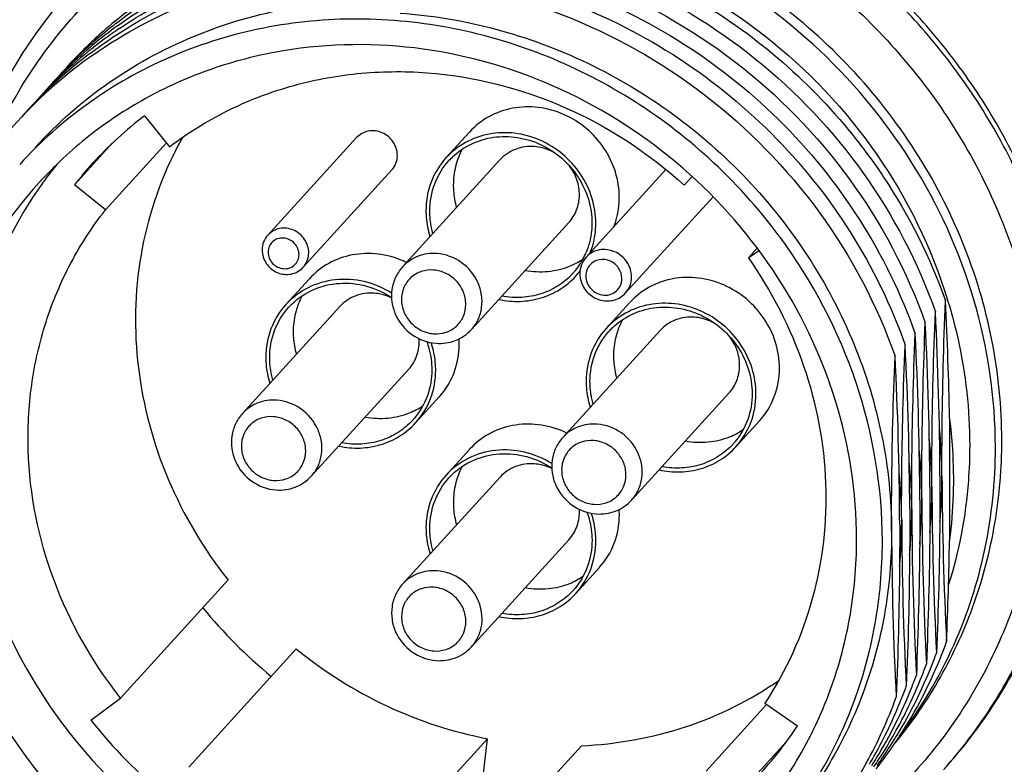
# Model space of a CAD drawing. Header units: millimetres. Extents: x 0 to 420, y 0 to 297.
# Tile 19 of 42: x 164 to 179, y 107 to 118. Entities that reach past the tile are written whole.
import ezdxf

# ---------------------------------------------------------------- set-up
doc = ezdxf.new("R2010")
doc.units = ezdxf.units.MM
doc.header["$LTSCALE"] = 23.1
doc.layers.add('COMPONENTS', color=7, linetype='CONTINUOUS')

msp = doc.modelspace()

# ---------------------------------------------------------------- linework, layer by layer
at = {"layer": 'COMPONENTS', "color": 7, "linetype": 'CONTINUOUS'}
for p, q in [((165.44844, 118.00859), (165.45625, 118.01549)), ((165.43396, 117.81265), (165.44699, 117.82187)), ((166.23401, 116.91584), (166.60863, 116.44868)), ((169.42081, 116.58597), (168.08758, 115.12194)), ((171.11944, 116.6694), (170.76594, 116.28121)), ((165.74752, 116.50126), (165.17705, 115.87482)), ((166.56212, 116.50668), (165.64494, 115.49952)), ((171.57785, 116.25195), (170.11332, 114.64373)), ((169.95315, 116.10119), (168.61992, 114.63716)), ((174.07392, 116.10628), (172.87473, 114.78944)), ((174.34939, 115.87105), (174.46732, 116.00055)), ((165.64494, 115.49952), (165.17705, 115.87482)), ((174.78251, 115.69622), (173.46622, 114.25079)), ((172.61296, 115.30932), (171.14842, 113.7011)), ((175.78952, 115.08937), (175.77713, 115.10609)), ((175.44715, 114.92489), (175.31342, 114.77804)), ((175.47756, 114.88523), (175.31342, 114.77804)), ((168.71148, 114.46445), (168.35797, 114.07626)), ((169.16988, 114.047), (167.70535, 112.43879)), ((173.5282, 114.10502), (173.17469, 113.71683)), ((173.9866, 113.68757), (172.52207, 112.07936)), ((170.20499, 113.10437), (168.74046, 111.49616)), ((170.66339, 112.68692), (170.30989, 112.29873)), ((175.02171, 112.74494), (173.55718, 111.13673)), ((175.48011, 112.32749), (175.12661, 111.9393)), ((178.33837, 112.3669), (178.33867, 110.53534)), ((171.12023, 111.90008), (170.76672, 111.51189)), ((178.19444, 111.50234), (178.19457, 111.46915)), ((171.57863, 111.48263), (170.1141, 109.87441)), ((178.04294, 111.33596), (178.04307, 111.30279)), ((177.73993, 111.00324), (177.74006, 110.97005)), ((177.58843, 110.83686), (177.58856, 110.80369)), ((172.61374, 110.54), (171.14921, 108.93178)), ((173.07215, 110.12255), (172.71864, 109.73436)), ((167.48879, 109.93588), (165.87275, 108.1613)), ((168.51415, 108.89866), (166.89812, 107.12407)), ((165.42692, 107.82645), (165.87275, 108.1613)), ((175.58769, 108.06341), (174.67738, 107.0638)), ((175.56263, 108.08623), (176.05452, 107.74411)), ((171.39099, 107.54984), (169.77495, 105.77526)), ((171.32278, 106.98408), (171.39099, 107.54984)), ((175.88365, 107.50128), (175.08361, 106.62275)), ((177.5828, 107.58056), (177.57183, 107.56381)), ((172.80254, 107.44451), (171.1865, 105.66992))]:
    msp.add_line(p, q, dxfattribs=at)
for centre, radius, start, end in [((170.23833, 112.93939), 6.99471, 129.572013, 133.296082), ((170.09717, 112.76021), 7.01115, 128.381806, 131.447625), ((169.97268, 112.55783), 7.05608, 125.966099, 129.607937), ((169.8006, 112.41611), 7.02408, 124.206298, 127.807153), ((170.08979, 112.76937), 6.99938, 127.764719, 128.380991), ((170.24936, 112.92753), 7.0109, 133.295166, 134.040635), ((169.80118, 112.42117), 7.02048, 128.973382, 138.640749), ((169.93136, 112.60623), 6.99244, 130.761439, 138.702874), ((170.10772, 112.74879), 7.02669, 132.621981, 138.627326), ((170.26112, 112.91574), 7.02755, 134.483591, 138.510131), ((170.25201, 112.92477), 7.01473, 134.040609, 134.482225), ((170.10247, 112.75417), 7.01918, 131.532472, 132.620207), ((169.95919, 112.57442), 7.0347, 129.609381, 130.76395), ((169.76537, 112.46235), 6.96595, 128.386025, 128.957456), ((169.76658, 112.4608), 6.96792, 127.811437, 128.385878), ((169.49879, 112.08584), 7.02276, 125.366707, 158.163978), ((169.64544, 112.25746), 7.01573, 127.164741, 138.633011), ((169.79008, 112.2472), 5.86872, 127.296323, 137.660256), ((171.4999, 113.95019), 5.38692, 150.676145, 152.924271), ((171.61437, 115.50851), 1.08753, 133.94463, 137.680134), ((169.21079, 110.2271), 8.18055, 36.613484, 47.684104), ((169.73834, 112.29751), 6.19661, 141.145553, 143.544738), ((169.77645, 112.26204), 5.84864, 137.677803, 141.850748), ((169.74843, 112.29), 6.20919, 143.54434, 144.581641), ((171.86783, 115.27709), 1.08922, 320.930224, 331.545685), ((172.21556, 115.6756), 1.10076, 301.739805, 303.792001), ((171.85445, 115.28414), 1.10434, 331.55463, 337.393593), ((169.56712, 113.45154), 1.39586, 64.299198, 66.496126), ((172.20946, 115.68647), 1.11322, 291.932795, 301.712421), ((171.86966, 115.27614), 1.0872, 317.680419, 319.839871), ((171.87025, 115.27564), 1.08642, 319.84004, 320.908914), ((171.87584, 115.27052), 1.13884, 317.680436, 321.026019), ((171.87725, 115.26936), 1.13702, 321.026576, 322.850098), ((169.2064, 113.30357), 1.08753, 133.94463, 137.680134), ((125.99649, 111.43002), 52.35026, 1.025439, 2.961215), ((170.95202, 111.88795), 7.69639, 16.483931, 17.05389), ((126.16524, 111.27793), 52.02969, 0.247127, 2.963352), ((174.02312, 112.94414), 1.08753, 133.94463, 137.680134), ((126.07811, 111.11359), 51.96531, 0.245181, 2.965109), ((125.92817, 110.94736), 51.96374, 0.34939, 2.965108), ((169.2805, 113.08139), 1.33157, 16.175833, 18.518462), ((169.70909, 113.47999), 1.25557, 0.017997, 3.690387), ((125.71073, 110.77883), 52.02969, 0.247127, 2.963352), ((125.6236, 110.61449), 51.96531, 0.245181, 2.965109), ((169.80179, 113.48069), 1.11232, 291.934757, 303.75302), ((169.46169, 113.0712), 1.0872, 317.680419, 319.839871), ((171.97587, 110.88716), 1.39586, 64.299198, 66.496126), ((174.61851, 113.12126), 1.11232, 291.934757, 303.75302), ((170.96791, 111.47654), 7.25684, 0.204473, 5.868859), ((174.27841, 112.71177), 1.0872, 317.680419, 319.839871), ((170.85192, 111.31086), 7.22143, 0.199947, 5.903861), ((170.69478, 111.14368), 7.2271, 0.206216, 5.789297), ((170.5134, 110.97744), 7.25684, 0.204473, 5.868859), ((171.61515, 110.7392), 1.08753, 133.94463, 137.680134), ((170.39741, 110.81176), 7.22143, 0.199947, 5.903861), ((171.04283, 111.47822), 7.18191, 359.921905, 0.193175), ((230.10245, 111.68902), 51.87789, 180.206055, 182.966841), ((171.12002, 111.47703), 7.10472, 354.603312, 359.930669), ((125.42157, 110.95426), 52.4703, 0.198894, 0.338481), ((170.97505, 111.31127), 7.0983, 354.592431, 359.925819), ((170.91205, 111.31224), 7.1613, 359.918706, 0.19058), ((229.90911, 111.52214), 51.83608, 180.205677, 182.968307), ((170.82857, 111.14482), 7.0933, 354.585953, 359.926324), ((170.77023, 111.14571), 7.15164, 359.919759, 0.192139), ((229.77052, 111.35608), 51.84899, 180.205963, 182.968046), ((171.68926, 110.51702), 1.33157, 16.175833, 18.518462), ((172.11784, 110.91561), 1.25557, 0.017997, 3.690387), ((170.66551, 110.97793), 7.10472, 354.603312, 359.930669), ((170.58832, 110.97912), 7.18191, 359.921905, 0.193175), ((229.64794, 111.18992), 51.87789, 180.206055, 182.966841), ((170.52054, 110.81217), 7.0983, 354.592431, 359.925819), ((170.45754, 110.81314), 7.1613, 359.918706, 0.19058), ((229.4546, 111.02304), 51.83608, 180.205677, 182.968307), ((229.31601, 110.85698), 51.84899, 180.205963, 182.968046), ((115.95415, 111.58524), 62.39335, 357.6289052, 359.0358359), ((172.21054, 110.91631), 1.11232, 291.934757, 303.75302), ((171.87044, 110.50683), 1.0872, 317.680419, 319.839871), ((172.79682, 114.16464), 7.34398, 219.241133, 230.636895), ((171.63908, 111.42973), 7.08334, 338.270788, 339.972798), ((172.07778, 111.78207), 6.92693, 322.656983, 335.909752), ((171.47684, 111.2689), 7.09521, 338.261313, 339.962975), ((171.75823, 111.38004), 6.95425, 326.882812, 338.287626), ((171.56448, 111.23257), 7.00034, 328.745895, 338.271846), ((171.32818, 111.10129), 7.09216, 338.260599, 339.963499), ((171.40102, 111.07139), 7.01342, 330.576759, 338.267107), ((171.18456, 110.93063), 7.08335, 338.271832, 339.972797), ((171.29295, 110.88577), 6.96605, 328.650184, 338.284516), ((171.02233, 110.7698), 7.09521, 338.261313, 339.962975), ((170.92419, 110.5827), 7.03801, 331.12322, 339.971685), ((171.09429, 110.74026), 7.01743, 330.58114, 338.267747), ((171.18174, 112.39079), 7.34515, 218.419052, 230.92182), ((171.17301, 110.98873), 5.86146, 317.68649, 326.389095), ((171.68209, 111.16675), 6.86565, 324.956291, 328.031084), ((171.51212, 111.01195), 6.88745, 327.371466, 330.553458), ((171.79688, 111.35884), 6.91031, 323.356602, 326.689089), ((171.68824, 111.16275), 6.85832, 328.032229, 328.708121), ((171.19894, 110.68443), 6.89885, 329.326171, 330.558053), ((171.34375, 110.85884), 6.90866, 327.467484, 328.621791), ((171.51323, 111.01142), 6.88623, 325.648182, 326.818093), ((171.80166, 111.35531), 6.90436, 321.91511, 323.090765), ((171.67383, 111.17248), 6.87571, 324.184191, 324.956717), ((171.51451, 111.01058), 6.8847, 326.818123, 327.370372), ((171.79997, 111.35659), 6.90648, 323.090725, 323.356267)]:
    msp.add_arc(centre, radius, start, end, dxfattribs=at)
for points, knots in [([(178.24868, 107.08269), (178.50855, 107.36808), (178.98607, 107.98076), (179.55486, 108.99985), (179.96596, 110.09994), (180.29412, 111.64907), (180.27065, 113.6803), (179.67982, 115.64135), (178.90111, 117.08922), (178.17015, 118.09957), (177.31009, 119.00746), (176.01888, 120.05403), (174.17766, 121.02337), (172.55236, 121.37827), (171.7409, 121.43882)], [0, 0, 0, 0, 0.05971653, 0.11962644, 0.17990576, 0.24069806, 0.36385199, 0.48959557, 0.55341141, 0.61758361, 0.68194647, 0.74632013, 0.87410779, 1, 1, 1, 1]), ([(178.2651, 107.10171), (178.51983, 107.389), (178.98701, 108.00456), (179.54079, 109.02514), (179.93785, 110.12423), (180.24905, 111.66909), (180.20855, 113.68989), (179.6078, 115.63711), (178.82526, 117.07341), (178.09349, 118.07505), (177.23454, 118.97472), (175.94703, 120.01147), (174.11395, 120.97145), (172.49746, 121.32314), (171.6904, 121.38337)], [0, 0, 0, 0, 0.05970958, 0.11962653, 0.17992294, 0.24073795, 0.36394134, 0.48971309, 0.5535294, 0.61769424, 0.68204304, 0.74639768, 0.87414395, 1, 1, 1, 1]), ([(171.54593, 120.91588), (172.44438, 120.84884), (174.24322, 120.41709), (176.61465, 118.98519), (178.4613, 116.91259), (179.40896, 114.80705), (179.74142, 113.0346), (179.77349, 111.69915), (179.58653, 110.39001), (179.18486, 109.14184), (178.57853, 107.98853), (177.78344, 106.96149), (176.82152, 106.089), (176.08763, 105.62689), (175.70378, 105.42894)], [0, 0, 0, 0, 0.12646676, 0.25471361, 0.38321572, 0.51034995, 0.5732296, 0.63543783, 0.69699682, 0.75799822, 0.81859378, 0.87897982, 0.9393759, 1, 1, 1, 1]), ([(163.81246, 116.20874), (163.99035, 116.65731), (164.43273, 117.52099), (165.33405, 118.66094), (166.44069, 119.60425), (167.28821, 120.07926), (167.73053, 120.27445)], [0, 0, 0, 0, 0.25032319, 0.49967926, 0.7492018, 1, 1, 1, 1]), ([(179.12449, 112.03642), (179.12441, 112.54101), (179.02227, 113.55994), (178.57733, 115.0372), (177.85744, 116.42119), (176.89028, 117.65879), (175.71282, 118.70343), (174.36948, 119.51543), (172.91181, 120.06381), (171.89187, 120.24062), (171.38247, 120.27863)], [0, 0, 0, 0, 0.12225853, 0.24625064, 0.37168803, 0.4980541, 0.62471149, 0.75098283, 0.87623519, 1, 1, 1, 1]), ([(179.02854, 111.93105), (179.02842, 112.67715), (178.80309, 114.19169), (177.8467, 116.2869), (176.35054, 118.06907), (174.43678, 119.39209), (172.25988, 120.14838), (169.99538, 120.27168), (167.83221, 119.7472), (166.56979, 118.98287), (166.02116, 118.51957)], [0, 0, 0, 0, 0.12435279, 0.25112028, 0.37931215, 0.50750406, 0.63427215, 0.75862162, 0.88031652, 1, 1, 1, 1]), ([(165.78237, 118.33108), (166.13873, 118.62557), (166.91565, 119.14668), (168.21475, 119.69099), (169.60892, 119.98025), (170.56448, 119.99944), (171.04118, 119.96576)], [0, 0, 0, 0, 0.24616321, 0.49439055, 0.74553008, 1, 1, 1, 1]), ([(165.80323, 118.30261), (166.19792, 118.60838), (167.0599, 119.13947), (168.4963, 119.65146), (170.02579, 119.8646), (171.58748, 119.77033), (173.12044, 119.37424), (174.56557, 118.69274), (175.86605, 117.75274), (176.60643, 116.97621), (176.93655, 116.55802)], [0, 0, 0, 0, 0.12018591, 0.24157705, 0.36459754, 0.48938627, 0.61580021, 0.74345142, 0.87174817, 1, 1, 1, 1]), ([(171.06661, 119.80318), (171.8683, 119.76715), (173.48328, 119.42859), (175.63686, 118.21207), (177.34266, 116.41065), (178.07235, 114.91979), (178.31, 114.14508)], [0, 0, 0, 0, 0.2470846, 0.49833204, 0.75049965, 1, 1, 1, 1]), ([(165.8286, 118.26878), (166.19723, 118.53627), (166.99245, 119.00262), (168.30144, 119.46556), (169.68915, 119.67994), (170.63144, 119.65376), (171.09969, 119.59917)], [0, 0, 0, 0, 0.24593008, 0.49418061, 0.745447, 1, 1, 1, 1]), ([(165.85184, 118.22515), (166.19011, 118.45512), (166.91146, 118.8589), (168.47921, 119.41387), (169.75262, 119.52558), (170.58667, 119.46666)], [0, 0, 0, 0, 0.24675396, 0.49560368, 1, 1, 1, 1]), ([(171.14226, 119.59409), (171.91475, 119.49985), (173.44984, 119.08295), (175.49044, 117.85119), (177.12804, 116.11649), (177.86612, 114.70401), (178.12535, 113.96772)], [0, 0, 0, 0, 0.24818469, 0.49946363, 0.75105377, 1, 1, 1, 1]), ([(170.58667, 119.46666), (171.39447, 119.4093), (173.01312, 119.04352), (175.17982, 117.82234), (176.92252, 116.04152), (177.70298, 114.57009), (177.97385, 113.80165)], [0, 0, 0, 0, 0.24769716, 0.49894323, 0.7507866, 1, 1, 1, 1]), ([(165.40718, 117.84831), (165.89013, 118.21438), (166.96335, 118.82757), (168.76121, 119.31628), (170.65299, 119.35705), (172.52872, 118.94838), (174.28238, 118.11719), (175.8151, 116.91126), (177.03951, 115.40075), (177.61027, 114.23716), (177.82234, 113.63533)], [0, 0, 0, 0, 0.1199568, 0.241529, 0.36518264, 0.49088991, 0.61814413, 0.74608831, 0.87369235, 1, 1, 1, 1]), ([(165.44699, 117.82187), (165.93455, 118.16632), (167.00995, 118.7365), (168.79253, 119.17172), (170.65611, 119.17153), (172.49567, 118.7381), (174.21067, 117.89798), (175.70727, 116.69794), (176.90374, 115.20619), (177.4624, 114.06067), (177.67084, 113.46862)], [0, 0, 0, 0, 0.12002437, 0.24171363, 0.36547202, 0.49122598, 0.61845065, 0.74630602, 0.87380093, 1, 1, 1, 1]), ([(170.13216, 118.96756), (170.93996, 118.9102), (172.55861, 118.54442), (174.72531, 117.32324), (176.46801, 115.54242), (177.24847, 114.07099), (177.51934, 113.30254)], [0, 0, 0, 0, 0.24769716, 0.49894323, 0.7507866, 1, 1, 1, 1]), ([(163.43283, 115.6213), (163.58872, 116.22498), (164.04364, 117.39525), (164.76933, 118.42057), (165.18578, 118.87784)], [0, 0, 0, 0, 0.50200983, 1, 1, 1, 1]), ([(164.58714, 116.43822), (164.92512, 116.80947), (165.69198, 117.47884), (167.04352, 118.19919), (168.53685, 118.60849), (169.5756, 118.66118), (170.09418, 118.63364)], [0, 0, 0, 0, 0.24629285, 0.4942588, 0.74524003, 1, 1, 1, 1]), ([(170.07455, 118.4591), (170.55986, 118.42474), (171.53181, 118.26021), (173.38424, 117.57336), (175.42149, 116.08955), (176.79449, 113.98253), (177.36495, 112.11343), (177.46572, 111.14837), (177.46732, 110.67059)], [0, 0, 0, 0, 0.1243903, 0.25017995, 0.50280244, 0.75385171, 0.87784514, 1, 1, 1, 1]), ([(174.71808, 116.27616), (174.35112, 116.61029), (173.55662, 117.21167), (172.22784, 117.87853), (170.81158, 118.28539), (169.36199, 118.41568), (167.93433, 118.2637), (166.5835, 117.83416), (165.36268, 117.14342), (164.66546, 116.52425), (164.35525, 116.18359)], [0, 0, 0, 0, 0.1296004, 0.25851751, 0.38616262, 0.51212651, 0.63624499, 0.75863396, 0.87968264, 1, 1, 1, 1]), ([(176.94143, 110.54697), (176.94132, 111.25376), (176.71628, 112.68972), (175.76578, 114.65722), (174.28877, 116.2962), (172.41768, 117.45816), (170.32015, 118.03854), (168.52531, 117.9872), (167.17782, 117.62293), (166.23501, 117.19824), (165.37935, 116.63074), (164.87938, 116.16507), (164.65102, 115.91428)], [0, 0, 0, 0, 0.12462097, 0.25174786, 0.3802302, 0.5084647, 0.63492998, 0.75869768, 0.81972489, 0.88017242, 0.94019749, 1, 1, 1, 1]), ([(166.60863, 116.44868), (166.87686, 116.65296), (167.45608, 117.01318), (168.4135, 117.38499), (169.43417, 117.57952), (170.84135, 117.59569), (172.59781, 117.15152), (173.8175, 116.35539), (174.34939, 115.87105)], [0, 0, 0, 0, 0.12051071, 0.24211881, 0.36515125, 0.48982027, 0.74287643, 1, 1, 1, 1]), ([(173.37263, 115.68532), (173.37261, 115.81489), (173.33137, 116.07812), (173.15712, 116.43877), (172.88641, 116.73924), (172.54348, 116.95229), (172.15886, 117.0587), (171.76687, 117.04774), (171.40397, 116.91934), (171.20326, 116.76139), (171.11965, 116.6696)], [0, 0, 0, 0, 0.12472684, 0.25194135, 0.38052713, 0.50886152, 0.63542703, 0.75929352, 0.88047887, 1, 1, 1, 1]), ([(170.03532, 116.31758), (170.0353, 116.3882), (169.98879, 116.53345), (169.81692, 116.67653), (169.5971, 116.70693), (169.46613, 116.63571), (169.4208, 116.58595)], [0, 0, 0, 0, 0.25206443, 0.50928833, 0.75974341, 1, 1, 1, 1]), ([(173.01912, 115.29713), (173.0191, 115.42672), (172.97785, 115.68998), (172.80357, 116.05067), (172.53279, 116.35116), (172.18979, 116.56418), (171.8051, 116.67053), (171.41308, 116.65947), (171.05015, 116.53098), (170.8495, 116.37292), (170.76589, 116.28111)], [0, 0, 0, 0, 0.12472482, 0.25194476, 0.38053164, 0.50886632, 0.63543074, 0.75929497, 0.8804778, 1, 1, 1, 1]), ([(170.85967, 116.29155), (170.94304, 116.3719), (171.13881, 116.50745), (171.48293, 116.60974), (171.84869, 116.60492), (172.20384, 116.49424), (172.51825, 116.28812), (172.76523, 116.0042), (172.92364, 115.66699), (172.96105, 115.42207), (172.96107, 115.30146)], [0, 0, 0, 0, 0.11957701, 0.24100677, 0.36511764, 0.49179336, 0.62006537, 0.74846161, 0.87545833, 1, 1, 1, 1]), ([(176.93655, 116.55802), (177.08104, 116.37499), (177.6248, 115.62568), (178.04676, 114.78739), (178.27686, 114.13443)], [0, 0, 0, 0, 0.25196007, 1, 1, 1, 1]), ([(166.70335, 116.40214), (166.45082, 115.90815), (166.09404, 114.8245), (166.06067, 113.10325), (166.51847, 111.41131), (167.12396, 110.39627), (167.48879, 109.93588)], [0, 0, 0, 0, 0.2427159, 0.4902071, 0.74301255, 1, 1, 1, 1]), ([(171.01082, 116.41309), (170.96666, 116.33121), (170.89857, 116.15419), (170.87622, 115.966), (170.87623, 115.87161)], [0, 0, 0, 0, 0.49633362, 1, 1, 1, 1]), ([(172.09529, 116.45128), (171.9995, 116.45843), (171.80446, 116.43231), (171.64097, 116.32124), (171.57792, 116.25202)], [0, 0, 0, 0, 0.5064085, 1, 1, 1, 1]), ([(172.40678, 116.35292), (172.38289, 116.36695), (172.28559, 116.41714), (172.17678, 116.4452), (172.09529, 116.45128)], [0, 0, 0, 0, 0.25317709, 1, 1, 1, 1]), ([(169.95317, 116.1012), (169.97936, 116.12996), (170.02144, 116.19874), (170.03532, 116.27799), (170.03532, 116.31758)], [0, 0, 0, 0, 0.49556487, 1, 1, 1, 1]), ([(170.76589, 116.28111), (170.66988, 116.17566), (170.5155, 115.92353), (170.46465, 115.63294), (170.46467, 115.48775)], [0, 0, 0, 0, 0.49551052, 1, 1, 1, 1]), ([(170.52273, 115.48342), (170.5227, 115.62201), (170.57125, 115.89939), (170.7186, 116.14006), (170.81025, 116.24071)], [0, 0, 0, 0, 0.50448948, 1, 1, 1, 1]), ([(172.61289, 115.30924), (172.66295, 115.3642), (172.74376, 115.49536), (172.78618, 115.72375), (172.74758, 115.95743), (172.67152, 116.09831), (172.62334, 116.16128)], [0, 0, 0, 0, 0.24228717, 0.4887748, 0.74161022, 1, 1, 1, 1]), ([(164.65102, 115.91428), (164.3886, 115.6261), (163.91616, 114.99676), (163.39594, 113.93397), (163.07806, 112.78376), (163.00799, 111.98665), (163.00806, 111.5867)], [0, 0, 0, 0, 0.24721721, 0.4956453, 0.74631792, 1, 1, 1, 1]), ([(164.6883, 115.88849), (164.3076, 115.35316), (163.7094, 114.14292), (163.51296, 112.80929), (163.51307, 112.14126)], [0, 0, 0, 0, 0.49579456, 1, 1, 1, 1]), ([(170.87623, 115.87161), (170.87624, 115.84341), (170.88032, 115.72972), (170.90039, 115.61665), (170.92379, 115.53439)], [0, 0, 0, 0, 0.24791611, 1, 1, 1, 1]), ([(173.29044, 115.24494), (173.30403, 115.27958), (173.35207, 115.42161), (173.37265, 115.57271), (173.37263, 115.68532)], [0, 0, 0, 0, 0.24839422, 1, 1, 1, 1]), ([(165.87275, 108.1613), (165.45168, 108.69267), (164.77462, 109.88087), (164.43847, 111.54825), (164.50735, 112.86696), (164.7232, 113.81881), (165.0981, 114.71006), (165.44826, 115.24913), (165.64494, 115.49952)], [0, 0, 0, 0, 0.25761652, 0.51007838, 0.63440512, 0.75727994, 0.87901631, 1, 1, 1, 1]), ([(170.46467, 115.48775), (170.46468, 115.45506), (170.46992, 115.32312), (170.4957, 115.19208), (170.52561, 115.09741)], [0, 0, 0, 0, 0.24770633, 1, 1, 1, 1]), ([(170.57037, 115.14588), (170.56251, 115.17352), (170.5351, 115.28403), (170.52274, 115.39833), (170.52273, 115.48342)], [0, 0, 0, 0, 0.25251257, 1, 1, 1, 1]), ([(172.96107, 115.30146), (172.96107, 115.26341), (172.95388, 115.11285), (172.91723, 114.96358), (172.87394, 114.85963)], [0, 0, 0, 0, 0.25261188, 1, 1, 1, 1]), ([(172.93659, 114.85585), (172.95024, 114.89057), (172.99845, 115.03288), (173.01914, 115.1843), (173.01912, 115.29713)], [0, 0, 0, 0, 0.24845728, 1, 1, 1, 1]), ([(168.08758, 115.12194), (168.06016, 115.09183), (168.01622, 115.02034), (168.00152, 114.93786), (168.00153, 114.89685)], [0, 0, 0, 0, 0.49825427, 1, 1, 1, 1]), ([(177.32847, 110.51809), (177.32834, 111.32371), (177.05157, 112.96144), (176.27829, 114.4277), (175.78952, 115.08937)], [0, 0, 0, 0, 0.49478072, 1, 1, 1, 1]), ([(168.00153, 114.89685), (168.00154, 114.82624), (168.04717, 114.68148), (168.21978, 114.53945), (168.4415, 114.51252), (168.57335, 114.58602), (168.61992, 114.63716)], [0, 0, 0, 0, 0.25091755, 0.50418656, 0.75426211, 1, 1, 1, 1]), ([(170.12381, 114.73158), (170.00343, 114.78393), (169.74883, 114.854), (169.35775, 114.84249), (168.99548, 114.71405), (168.79516, 114.55631), (168.71168, 114.46465)], [0, 0, 0, 0, 0.25768766, 0.5098832, 0.7566311, 1, 1, 1, 1]), ([(172.87473, 114.78944), (172.8444, 114.75613), (172.79577, 114.677), (172.77954, 114.58571), (172.77954, 114.54031)], [0, 0, 0, 0, 0.49805076, 1, 1, 1, 1]), ([(175.31342, 114.77804), (175.66346, 114.28037), (176.22368, 113.19179), (176.56331, 111.4096), (176.36705, 109.63935), (175.88008, 108.56388), (175.56263, 108.08623)], [0, 0, 0, 0, 0.25750177, 0.51017468, 0.75727592, 1, 1, 1, 1]), ([(170.11332, 114.64373), (170.07088, 114.59713), (169.99952, 114.49008), (169.94461, 114.30506), (169.94505, 114.11041), (170.01749, 113.85993), (170.2316, 113.59738), (170.48777, 113.50351), (170.61607, 113.49393)], [0, 0, 0, 0, 0.12287447, 0.24640394, 0.3710776, 0.49704368, 0.74918711, 1, 1, 1, 1]), ([(171.95974, 114.59113), (172.07155, 114.57037), (172.29958, 114.55898), (172.52197, 114.61221), (172.62526, 114.65383)], [0, 0, 0, 0, 0.50522505, 1, 1, 1, 1]), ([(169.94888, 114.2499), (169.82236, 114.32821), (169.54521, 114.44426), (169.10171, 114.47381), (168.68266, 114.35353), (168.45188, 114.17936), (168.35792, 114.07616)], [0, 0, 0, 0, 0.25836976, 0.51117857, 0.75767021, 1, 1, 1, 1]), ([(171.56096, 114.15409), (171.66636, 114.13127), (171.88167, 114.11127), (172.19866, 114.16278), (172.48721, 114.29291), (172.64853, 114.42758), (172.7179, 114.50378)], [0, 0, 0, 0, 0.25630046, 0.50778015, 0.75509129, 1, 1, 1, 1]), ([(172.67354, 114.54417), (172.60932, 114.47365), (172.4607, 114.34851), (172.19547, 114.22492), (171.9036, 114.17154), (171.70433, 114.18474), (171.60637, 114.2029)], [0, 0, 0, 0, 0.24514318, 0.49255527, 0.74394113, 1, 1, 1, 1]), ([(175.78138, 113.12095), (175.78136, 113.25052), (175.74013, 113.51374), (175.56588, 113.8744), (175.29517, 114.17486), (174.95223, 114.38791), (174.56762, 114.49433), (174.17562, 114.48336), (173.81272, 114.35497), (173.61201, 114.19702), (173.5284, 114.10522)], [0, 0, 0, 0, 0.12472684, 0.25194135, 0.38052713, 0.50886152, 0.63542703, 0.75929352, 0.88047887, 1, 1, 1, 1]), ([(168.4517, 114.0866), (168.54533, 114.17685), (168.76968, 114.32564), (169.16495, 114.41845), (169.57669, 114.3754), (169.83163, 114.26027), (169.94774, 114.18458)], [0, 0, 0, 0, 0.24219859, 0.48892883, 0.74186946, 1, 1, 1, 1]), ([(172.80299, 114.40673), (172.82592, 114.34268), (172.90584, 114.22457), (173.09219, 114.1257), (173.30205, 114.12789), (173.42183, 114.20205), (173.46622, 114.25079)], [0, 0, 0, 0, 0.25299983, 0.50593229, 0.75484106, 1, 1, 1, 1]), ([(168.60285, 114.20814), (168.55869, 114.12627), (168.4906, 113.94925), (168.46825, 113.76106), (168.46827, 113.66667)], [0, 0, 0, 0, 0.49633362, 1, 1, 1, 1]), ([(169.68733, 114.24634), (169.59153, 114.25349), (169.39649, 114.22737), (169.233, 114.1163), (169.16995, 114.04708)], [0, 0, 0, 0, 0.5064085, 1, 1, 1, 1]), ([(169.94849, 114.175), (169.92792, 114.18504), (169.84478, 114.22101), (169.7548, 114.2413), (169.68733, 114.24634)], [0, 0, 0, 0, 0.25277767, 1, 1, 1, 1]), ([(168.35792, 114.07616), (168.26191, 113.97072), (168.10753, 113.71859), (168.05668, 113.428), (168.0567, 113.28281)], [0, 0, 0, 0, 0.49551052, 1, 1, 1, 1]), ([(168.11476, 113.27848), (168.11473, 113.41707), (168.16328, 113.69445), (168.31064, 113.93512), (168.40228, 114.03577)], [0, 0, 0, 0, 0.50448948, 1, 1, 1, 1]), ([(175.42787, 112.73276), (175.42785, 112.86234), (175.3866, 113.1256), (175.21232, 113.4863), (174.94155, 113.78678), (174.59854, 113.99981), (174.21385, 114.10616), (173.82183, 114.0951), (173.4589, 113.96661), (173.25825, 113.80855), (173.17464, 113.71673)], [0, 0, 0, 0, 0.12472482, 0.25194476, 0.38053164, 0.50886632, 0.63543074, 0.75929497, 0.8804778, 1, 1, 1, 1]), ([(173.26842, 113.72717), (173.35179, 113.80753), (173.54756, 113.94307), (173.89168, 114.04537), (174.25744, 114.04054), (174.61259, 113.92987), (174.927, 113.72375), (175.17398, 113.43983), (175.33239, 113.10261), (175.3698, 112.8577), (175.36982, 112.73709)], [0, 0, 0, 0, 0.11957701, 0.24100677, 0.36511764, 0.49179336, 0.62006537, 0.74846161, 0.87545833, 1, 1, 1, 1]), ([(178.22489, 111.50245), (178.22413, 111.71852), (178.22645, 112.59607), (178.24995, 113.47351), (178.27686, 114.13443)], [0, 0, 0, 0, 0.24622496, 1, 1, 1, 1]), ([(178.33209, 114.07177), (178.38312, 113.89931), (178.56146, 113.20895), (178.64141, 112.49291), (178.6415, 111.95993)], [0, 0, 0, 0, 0.25231301, 1, 1, 1, 1]), ([(174.50405, 113.88691), (174.40825, 113.89406), (174.21321, 113.86793), (174.04972, 113.75686), (173.98667, 113.68764)], [0, 0, 0, 0, 0.5064085, 1, 1, 1, 1]), ([(174.81553, 113.78855), (174.79164, 113.80257), (174.69434, 113.85276), (174.58553, 113.88083), (174.50405, 113.88691)], [0, 0, 0, 0, 0.25317709, 1, 1, 1, 1]), ([(178.07337, 111.33607), (178.07261, 111.55211), (178.07496, 112.42955), (178.09847, 113.30688), (178.12535, 113.96772)], [0, 0, 0, 0, 0.24622194, 1, 1, 1, 1]), ([(173.41958, 113.84871), (173.37541, 113.76684), (173.30732, 113.58981), (173.28497, 113.40163), (173.28499, 113.30723)], [0, 0, 0, 0, 0.49633362, 1, 1, 1, 1]), ([(177.92186, 111.16969), (177.92111, 111.38577), (177.92347, 112.26331), (177.94694, 113.14074), (177.97385, 113.80165)], [0, 0, 0, 0, 0.24622998, 1, 1, 1, 1]), ([(168.46827, 113.66667), (168.46827, 113.63847), (168.47235, 113.52478), (168.49242, 113.41171), (168.51582, 113.32945)], [0, 0, 0, 0, 0.24791611, 1, 1, 1, 1]), ([(170.61607, 113.49393), (170.7141, 113.48662), (170.915, 113.51438), (171.08302, 113.62928), (171.14842, 113.7011)], [0, 0, 0, 0, 0.50299954, 1, 1, 1, 1]), ([(173.17464, 113.71673), (173.07863, 113.61129), (172.92426, 113.35916), (172.8734, 113.06857), (172.87342, 112.92338)], [0, 0, 0, 0, 0.49551052, 1, 1, 1, 1]), ([(172.93148, 112.91904), (172.93145, 113.05764), (172.98, 113.33502), (173.12736, 113.57569), (173.219, 113.67634)], [0, 0, 0, 0, 0.50448948, 1, 1, 1, 1]), ([(175.02164, 112.74487), (175.0717, 112.79983), (175.15251, 112.93099), (175.19493, 113.15937), (175.15633, 113.39305), (175.08027, 113.53393), (175.0321, 113.5969)], [0, 0, 0, 0, 0.24228717, 0.4887748, 0.74161022, 1, 1, 1, 1]), ([(177.77038, 111.00335), (177.76962, 111.21942), (177.77194, 112.09697), (177.79544, 112.97441), (177.82234, 113.63533)], [0, 0, 0, 0, 0.24622496, 1, 1, 1, 1]), ([(170.20492, 113.1043), (170.25977, 113.16452), (170.34628, 113.31059), (170.36826, 113.47845), (170.36375, 113.56144)], [0, 0, 0, 0, 0.49496072, 1, 1, 1, 1]), ([(170.47785, 113.5195), (170.49022, 113.48534), (170.53341, 113.34833), (170.55308, 113.2038), (170.5531, 113.09652)], [0, 0, 0, 0, 0.25297624, 1, 1, 1, 1]), ([(170.61115, 113.09219), (170.61115, 113.1223), (170.6067, 113.24378), (170.58482, 113.36456), (170.55936, 113.45235)], [0, 0, 0, 0, 0.24780291, 1, 1, 1, 1]), ([(170.66319, 112.68672), (170.75926, 112.7922), (170.91378, 113.0444), (170.96468, 113.33513), (170.96466, 113.48038)], [0, 0, 0, 0, 0.49552056, 1, 1, 1, 1]), ([(177.61886, 110.83696), (177.6181, 111.05301), (177.62045, 111.93045), (177.64396, 112.80778), (177.67084, 113.46862)], [0, 0, 0, 0, 0.24622194, 1, 1, 1, 1]), ([(168.0567, 113.28281), (168.05671, 113.25012), (168.06195, 113.11818), (168.08773, 112.98714), (168.11764, 112.89246)], [0, 0, 0, 0, 0.24770633, 1, 1, 1, 1]), ([(168.1624, 112.94093), (168.15454, 112.96858), (168.12714, 113.07909), (168.11477, 113.19339), (168.11476, 113.27848)], [0, 0, 0, 0, 0.25251257, 1, 1, 1, 1]), ([(173.28499, 113.30723), (173.28499, 113.27904), (173.28907, 113.16535), (173.30914, 113.05228), (173.33254, 112.97001)], [0, 0, 0, 0, 0.24791611, 1, 1, 1, 1]), ([(177.46735, 110.67059), (177.4666, 110.88667), (177.46896, 111.76421), (177.49243, 112.64164), (177.51934, 113.30254)], [0, 0, 0, 0, 0.24622998, 1, 1, 1, 1]), ([(170.5531, 113.09652), (170.55312, 112.96472), (170.50929, 112.70118), (170.37609, 112.469), (170.29258, 112.37004)], [0, 0, 0, 0, 0.50443789, 1, 1, 1, 1]), ([(170.30993, 112.29883), (170.40595, 112.40428), (170.56032, 112.65641), (170.61118, 112.947), (170.61115, 113.09219)], [0, 0, 0, 0, 0.49551052, 1, 1, 1, 1]), ([(175.47991, 112.32729), (175.57598, 112.43277), (175.7305, 112.68497), (175.78141, 112.97569), (175.78138, 113.12095)], [0, 0, 0, 0, 0.49552056, 1, 1, 1, 1]), ([(172.87342, 112.92338), (172.87343, 112.89068), (172.87867, 112.75875), (172.90445, 112.62771), (172.93436, 112.53303)], [0, 0, 0, 0, 0.24770633, 1, 1, 1, 1]), ([(172.97912, 112.5815), (172.97126, 112.60915), (172.94386, 112.71966), (172.93149, 112.83396), (172.93148, 112.91904)], [0, 0, 0, 0, 0.25251257, 1, 1, 1, 1]), ([(175.36982, 112.73709), (175.36984, 112.60529), (175.32601, 112.34175), (175.19281, 112.10956), (175.1093, 112.01061)], [0, 0, 0, 0, 0.50443789, 1, 1, 1, 1]), ([(175.12665, 111.9394), (175.22267, 112.04485), (175.37704, 112.29698), (175.4279, 112.58757), (175.42787, 112.73276)], [0, 0, 0, 0, 0.49551052, 1, 1, 1, 1]), ([(167.70535, 112.43879), (167.66291, 112.39219), (167.59155, 112.28514), (167.53665, 112.10012), (167.53708, 111.90547), (167.60952, 111.65499), (167.82363, 111.39243), (168.0798, 111.29857), (168.2081, 111.28899)], [0, 0, 0, 0, 0.12287447, 0.24640394, 0.3710776, 0.49704368, 0.74918711, 1, 1, 1, 1]), ([(169.55177, 112.38619), (169.66358, 112.36543), (169.89161, 112.35404), (170.114, 112.40727), (170.21729, 112.44889)], [0, 0, 0, 0, 0.50522505, 1, 1, 1, 1]), ([(169.15299, 111.94914), (169.25839, 111.92633), (169.4737, 111.90633), (169.79069, 111.95783), (170.07924, 112.08797), (170.24056, 112.22264), (170.30993, 112.29883)], [0, 0, 0, 0, 0.25630046, 0.50778015, 0.75509129, 1, 1, 1, 1]), ([(170.26557, 112.33923), (170.20135, 112.2687), (170.05273, 112.14357), (169.7875, 112.01998), (169.49563, 111.9666), (169.29636, 111.9798), (169.1984, 111.99796)], [0, 0, 0, 0, 0.24514318, 0.49255527, 0.74394113, 1, 1, 1, 1]), ([(172.53256, 112.16721), (172.41218, 112.21956), (172.15758, 112.28963), (171.76651, 112.27812), (171.40423, 112.14968), (171.20391, 111.99193), (171.12043, 111.90028)], [0, 0, 0, 0, 0.25768766, 0.5098832, 0.7566311, 1, 1, 1, 1]), ([(178.33837, 112.3669), (178.35763, 112.21402), (178.41518, 111.60518), (178.39662, 110.98899), (178.33867, 110.53534)], [0, 0, 0, 0, 0.25201156, 1, 1, 1, 1]), ([(163.51307, 112.14126), (163.51318, 111.46698), (163.71768, 110.09815), (164.58537, 108.20591), (165.94207, 106.59894), (167.67613, 105.41004), (169.64649, 104.73671), (171.69297, 104.63856), (173.64333, 105.12806), (174.77717, 105.82954), (175.26843, 106.25317)], [0, 0, 0, 0, 0.1243824, 0.25118708, 0.37941148, 0.50761724, 0.6343721, 0.75868467, 0.88033687, 1, 1, 1, 1]), ([(174.36849, 112.02676), (174.4803, 112.00599), (174.70833, 111.9946), (174.93072, 112.04784), (175.03401, 112.08945)], [0, 0, 0, 0, 0.50522505, 1, 1, 1, 1]), ([(172.52207, 112.07936), (172.47963, 112.03276), (172.40827, 111.92571), (172.35337, 111.74069), (172.3538, 111.54604), (172.42624, 111.29556), (172.64035, 111.033), (172.89652, 110.93913), (173.02482, 110.92956)], [0, 0, 0, 0, 0.12287447, 0.24640394, 0.3710776, 0.49704368, 0.74918711, 1, 1, 1, 1]), ([(175.08229, 111.9798), (175.01807, 111.90927), (174.86945, 111.78414), (174.60422, 111.66055), (174.31235, 111.60717), (174.11308, 111.62037), (174.01512, 111.63853)], [0, 0, 0, 0, 0.24514318, 0.49255527, 0.74394113, 1, 1, 1, 1]), ([(177.51079, 107.47188), (177.77006, 107.78496), (178.2351, 108.46061), (178.74512, 109.58381), (179.05603, 110.78829), (179.12456, 111.6194), (179.12449, 112.03642)], [0, 0, 0, 0, 0.24718149, 0.49569642, 0.74642206, 1, 1, 1, 1]), ([(178.6415, 111.95993), (178.64153, 111.78169), (178.61549, 111.07518), (178.4828, 110.37234), (178.32462, 109.86804)], [0, 0, 0, 0, 0.25219725, 1, 1, 1, 1]), ([(172.35764, 111.68553), (172.23111, 111.76384), (171.95396, 111.87989), (171.51046, 111.90943), (171.09141, 111.78916), (170.86064, 111.61498), (170.76667, 111.51179)], [0, 0, 0, 0, 0.25836976, 0.51117857, 0.75767021, 1, 1, 1, 1]), ([(170.86045, 111.52223), (170.95408, 111.61247), (171.17843, 111.76126), (171.5737, 111.85408), (171.98544, 111.81103), (172.24038, 111.6959), (172.35649, 111.62021)], [0, 0, 0, 0, 0.24219859, 0.48892883, 0.74186946, 1, 1, 1, 1]), ([(173.96971, 111.58971), (174.07511, 111.56689), (174.29042, 111.54689), (174.60741, 111.5984), (174.89596, 111.72854), (175.05728, 111.86321), (175.12665, 111.9394)], [0, 0, 0, 0, 0.25630046, 0.50778015, 0.75509129, 1, 1, 1, 1]), ([(178.4014, 108.95467), (178.60837, 109.41681), (178.92484, 110.39529), (179.02862, 111.41785), (179.02854, 111.93105)], [0, 0, 0, 0, 0.49664742, 1, 1, 1, 1]), ([(172.09608, 111.68197), (172.00028, 111.68911), (171.80524, 111.66299), (171.64175, 111.55192), (171.5787, 111.4827)], [0, 0, 0, 0, 0.5064085, 1, 1, 1, 1]), ([(172.35724, 111.61062), (172.33667, 111.62067), (172.25353, 111.65664), (172.16355, 111.67693), (172.09608, 111.68197)], [0, 0, 0, 0, 0.25277767, 1, 1, 1, 1]), ([(170.76667, 111.51179), (170.67066, 111.40634), (170.51629, 111.15422), (170.46543, 110.86363), (170.46545, 110.71843)], [0, 0, 0, 0, 0.49551052, 1, 1, 1, 1]), ([(171.01161, 111.64377), (170.96744, 111.5619), (170.89935, 111.38487), (170.877, 111.19669), (170.87702, 111.10229)], [0, 0, 0, 0, 0.49633362, 1, 1, 1, 1]), ([(168.2081, 111.28899), (168.30613, 111.28168), (168.50704, 111.30944), (168.67505, 111.42434), (168.74046, 111.49616)], [0, 0, 0, 0, 0.50299954, 1, 1, 1, 1]), ([(170.52351, 110.7141), (170.52349, 110.85269), (170.57203, 111.13008), (170.71939, 111.37074), (170.81104, 111.4714)], [0, 0, 0, 0, 0.50448948, 1, 1, 1, 1]), ([(178.19457, 111.46915), (178.19532, 111.25314), (178.19296, 110.37582), (178.16949, 109.49862), (178.14258, 108.83789)], [0, 0, 0, 0, 0.24623108, 1, 1, 1, 1]), ([(178.04307, 111.30279), (178.04382, 111.08676), (178.04146, 110.2094), (178.01799, 109.33216), (177.99108, 108.67139)], [0, 0, 0, 0, 0.24623197, 1, 1, 1, 1]), ([(170.87702, 111.10229), (170.87702, 111.0741), (170.8811, 110.9604), (170.90117, 110.84734), (170.92457, 110.76507)], [0, 0, 0, 0, 0.24791611, 1, 1, 1, 1]), ([(173.02482, 110.92956), (173.12285, 110.92224), (173.32376, 110.95001), (173.49177, 111.06491), (173.55718, 111.13673)], [0, 0, 0, 0, 0.50299954, 1, 1, 1, 1]), ([(177.89155, 111.1364), (177.8923, 110.92037), (177.88996, 110.04295), (177.86648, 109.16564), (177.83958, 108.50482)], [0, 0, 0, 0, 0.2462236, 1, 1, 1, 1]), ([(172.61368, 110.53993), (172.66852, 110.60014), (172.75503, 110.74622), (172.77702, 110.91408), (172.7725, 110.99706)], [0, 0, 0, 0, 0.49496072, 1, 1, 1, 1]), ([(172.8866, 110.95513), (172.89897, 110.92097), (172.94216, 110.78395), (172.96183, 110.63943), (172.96185, 110.53215)], [0, 0, 0, 0, 0.25297624, 1, 1, 1, 1]), ([(173.07194, 110.12235), (173.16801, 110.22783), (173.32253, 110.48002), (173.37344, 110.77075), (173.37341, 110.91601)], [0, 0, 0, 0, 0.49552056, 1, 1, 1, 1]), ([(177.74006, 110.97005), (177.74081, 110.75403), (177.73845, 109.87672), (177.71498, 108.99952), (177.68807, 108.33879)], [0, 0, 0, 0, 0.24623108, 1, 1, 1, 1]), ([(173.0199, 110.52782), (173.0199, 110.55793), (173.01545, 110.67941), (172.99357, 110.80019), (172.96811, 110.88797)], [0, 0, 0, 0, 0.24780291, 1, 1, 1, 1]), ([(177.58856, 110.80369), (177.58931, 110.58766), (177.58695, 109.7103), (177.56348, 108.83306), (177.53657, 108.17229)], [0, 0, 0, 0, 0.24623197, 1, 1, 1, 1]), ([(170.46545, 110.71843), (170.46546, 110.68574), (170.4707, 110.5538), (170.49648, 110.42276), (170.52639, 110.32809)], [0, 0, 0, 0, 0.24770633, 1, 1, 1, 1]), ([(170.57116, 110.37656), (170.56329, 110.40421), (170.53589, 110.51472), (170.52352, 110.62901), (170.52351, 110.7141)], [0, 0, 0, 0, 0.25251257, 1, 1, 1, 1]), ([(177.46732, 110.67059), (177.46873, 110.25004), (177.3978, 109.41183), (177.06605, 108.20228), (176.52146, 107.0847), (176.02528, 106.42348), (175.74967, 106.12078)], [0, 0, 0, 0, 0.25384526, 0.50454239, 0.75289947, 1, 1, 1, 1]), ([(172.96185, 110.53215), (172.96187, 110.40035), (172.91804, 110.13681), (172.78484, 109.90462), (172.70133, 109.80566)], [0, 0, 0, 0, 0.50443789, 1, 1, 1, 1]), ([(172.71868, 109.73446), (172.8147, 109.8399), (172.96907, 110.09203), (173.01993, 110.38262), (173.0199, 110.52782)], [0, 0, 0, 0, 0.49551052, 1, 1, 1, 1]), ([(175.29848, 106.21938), (175.56089, 106.50757), (176.03333, 107.1369), (176.55355, 108.1997), (176.87143, 109.34991), (176.9415, 110.14701), (176.94143, 110.54697)], [0, 0, 0, 0, 0.24721721, 0.4956453, 0.74631792, 1, 1, 1, 1]), ([(175.59424, 105.95008), (175.87123, 106.25427), (176.36992, 106.91858), (176.91904, 108.04041), (177.25458, 109.25452), (177.32854, 110.09591), (177.32847, 110.51809)], [0, 0, 0, 0, 0.24721721, 0.4956453, 0.74631792, 1, 1, 1, 1]), ([(170.1141, 109.87441), (170.07166, 109.82781), (170.0003, 109.72076), (169.9454, 109.53574), (169.94583, 109.34109), (170.01827, 109.09061), (170.23239, 108.82806), (170.48855, 108.73419), (170.61685, 108.72462)], [0, 0, 0, 0, 0.12287447, 0.24640394, 0.3710776, 0.49704368, 0.74918711, 1, 1, 1, 1]), ([(171.96053, 109.82181), (172.07233, 109.80105), (172.30036, 109.78966), (172.52275, 109.8429), (172.62605, 109.88451)], [0, 0, 0, 0, 0.50522505, 1, 1, 1, 1]), ([(171.56174, 109.38477), (171.66714, 109.36195), (171.88245, 109.34195), (172.19945, 109.39346), (172.48799, 109.52359), (172.64931, 109.65827), (172.71868, 109.73446)], [0, 0, 0, 0, 0.25630046, 0.50778015, 0.75509129, 1, 1, 1, 1]), ([(172.67432, 109.77485), (172.6101, 109.70433), (172.46148, 109.57919), (172.19625, 109.45561), (171.90438, 109.40222), (171.70511, 109.41543), (171.60716, 109.43359)], [0, 0, 0, 0, 0.24514318, 0.49255527, 0.74394113, 1, 1, 1, 1]), ([(163.27134, 109.6897), (163.44339, 109.07487), (163.95581, 107.87871), (165.14939, 106.33619), (166.43813, 105.33112), (167.58948, 104.74177), (168.79172, 104.30832), (170.36373, 104.06536), (171.931, 104.24816), (173.09779, 104.64364), (173.91346, 105.05692), (174.65688, 105.5803), (175.09589, 105.9969), (175.29848, 106.21938)], [0, 0, 0, 0, 0.1267368, 0.25494323, 0.38340434, 0.44745252, 0.51110075, 0.63650202, 0.75940559, 0.82012069, 0.8803639, 0.94026983, 1, 1, 1, 1]), ([(177.0871, 107.18385), (176.74114, 106.55731), (175.84441, 105.40262), (174.02372, 104.17183), (171.88632, 103.54295), (169.61743, 103.56507), (167.4051, 104.22994), (165.42863, 105.47963), (163.84856, 107.21029), (163.13831, 108.60714), (162.88848, 109.33437)], [0, 0, 0, 0, 0.11950946, 0.23944202, 0.36128138, 0.48585609, 0.61310321, 0.7421457, 0.87159938, 1, 1, 1, 1]), ([(162.97419, 109.36098), (163.17497, 108.72784), (163.74623, 107.50213), (165.02831, 105.93327), (166.38913, 104.92033), (167.59564, 104.33245), (168.8505, 103.9052), (170.48434, 103.67797), (172.10747, 103.8859), (173.31482, 104.30606), (174.15888, 104.73998), (174.92866, 105.28604), (175.38389, 105.71907), (175.59424, 105.95008)], [0, 0, 0, 0, 0.12699303, 0.2553078, 0.38374743, 0.44774734, 0.51133527, 0.63661919, 0.75944, 0.82012993, 0.88036132, 0.94026574, 1, 1, 1, 1]), ([(168.51415, 108.89866), (168.93073, 108.56053), (169.84379, 107.98568), (170.86988, 107.64985), (171.39099, 107.54984)], [0, 0, 0, 0, 0.50277102, 1, 1, 1, 1]), ([(170.61685, 108.72462), (170.71488, 108.7173), (170.91579, 108.74507), (171.0838, 108.85997), (171.14921, 108.93178)], [0, 0, 0, 0, 0.50299954, 1, 1, 1, 1]), ([(172.80254, 107.44451), (173.33292, 107.46715), (174.38413, 107.65435), (175.34203, 108.12919), (175.77092, 108.42631)], [0, 0, 0, 0, 0.50432536, 1, 1, 1, 1])]:
    msp.add_open_spline(points, degree=3, knots=knots, dxfattribs=at)
at = {"layer": 'COMPONENTS', "color": 9, "linetype": 'CONTINUOUS'}
for points, knots in [([(168.70208, 114.85355), (168.70207, 114.92417), (168.65556, 115.06942), (168.48369, 115.2125), (168.26388, 115.24291), (168.13291, 115.17169), (168.08758, 115.12194)], [0, 0, 0, 0, 0.25206399, 0.50928762, 0.75974309, 1, 1, 1, 1]), ([(168.55567, 114.82894), (168.55566, 114.88926), (168.50436, 115.0136), (168.35522, 115.0858), (168.23338, 115.07144), (168.15503, 115.02589), (168.1029, 114.95232), (168.09122, 114.89308), (168.09123, 114.8636)], [0, 0, 0, 0, 0.2528244, 0.50782976, 0.63293115, 0.75499074, 0.8764176, 1, 1, 1, 1]), ([(173.55751, 114.49123), (173.5575, 114.5697), (173.50582, 114.73108), (173.31485, 114.89006), (173.07062, 114.92385), (172.9251, 114.84472), (172.87473, 114.78944)], [0, 0, 0, 0, 0.25206399, 0.50928762, 0.75974309, 1, 1, 1, 1]), ([(168.09123, 114.8636), (168.09124, 114.80329), (168.14254, 114.67895), (168.29168, 114.60674), (168.41352, 114.62111), (168.49187, 114.66665), (168.544, 114.74022), (168.55568, 114.79946), (168.55567, 114.82894)], [0, 0, 0, 0, 0.2528244, 0.50782976, 0.63293115, 0.75499074, 0.8764176, 1, 1, 1, 1]), ([(168.61992, 114.63716), (168.64612, 114.66591), (168.68821, 114.7347), (168.70209, 114.81395), (168.70208, 114.85355)], [0, 0, 0, 0, 0.49556474, 1, 1, 1, 1]), ([(170.63076, 114.84307), (170.53495, 114.85022), (170.33987, 114.82408), (170.17637, 114.71297), (170.11332, 114.64373)], [0, 0, 0, 0, 0.50640874, 1, 1, 1, 1]), ([(171.14842, 113.7011), (171.18971, 113.74644), (171.25912, 113.85123), (171.31156, 114.03321), (171.30918, 114.22595), (171.23407, 114.47629), (171.01722, 114.73859), (170.75965, 114.83345), (170.63076, 114.84307)], [0, 0, 0, 0, 0.11997185, 0.24141002, 0.3652806, 0.49175584, 0.74716049, 1, 1, 1, 1]), ([(173.4111, 114.46662), (173.41109, 114.52168), (173.37474, 114.63492), (173.24051, 114.74622), (173.06902, 114.76933), (172.9672, 114.71323), (172.93212, 114.67423)], [0, 0, 0, 0, 0.25208825, 0.50934423, 0.75976831, 1, 1, 1, 1]), ([(172.93212, 114.67423), (172.91205, 114.65191), (172.87985, 114.59872), (172.86924, 114.5376), (172.86924, 114.50706)], [0, 0, 0, 0, 0.49561524, 1, 1, 1, 1]), ([(170.58029, 114.596), (170.51829, 114.60062), (170.39243, 114.58612), (170.2296, 114.49119), (170.12087, 114.33774), (170.08397, 114.1511), (170.12277, 113.96098), (170.22994, 113.7954), (170.38889, 113.67789), (170.51667, 113.64268), (170.58045, 113.63792)], [0, 0, 0, 0, 0.12399635, 0.24495569, 0.36530552, 0.48780997, 0.613905, 0.74289685, 0.87245527, 1, 1, 1, 1]), ([(170.58045, 113.63792), (170.64245, 113.6333), (170.7683, 113.6478), (170.93113, 113.74273), (171.03987, 113.89618), (171.07677, 114.08282), (171.03797, 114.27294), (170.93079, 114.43852), (170.77185, 114.55603), (170.64407, 114.59124), (170.58029, 114.596)], [0, 0, 0, 0, 0.12399635, 0.24495569, 0.36530552, 0.48780997, 0.613905, 0.74289685, 0.87245527, 1, 1, 1, 1]), ([(172.86924, 114.50706), (172.86925, 114.47165), (172.88391, 114.39939), (172.9439, 114.3068), (173.03305, 114.24096), (173.13862, 114.21176), (173.24531, 114.22412), (173.33663, 114.2773), (173.39749, 114.36311), (173.4111, 114.43222), (173.4111, 114.46662)], [0, 0, 0, 0, 0.12609416, 0.25507074, 0.38465088, 0.51218937, 0.63617999, 0.75716009, 0.87749543, 1, 1, 1, 1]), ([(173.46622, 114.25079), (173.49533, 114.28274), (173.54209, 114.35917), (173.55752, 114.44723), (173.55751, 114.49123)], [0, 0, 0, 0, 0.49556474, 1, 1, 1, 1]), ([(168.22279, 112.63812), (168.12698, 112.64527), (167.9319, 112.61914), (167.7684, 112.50803), (167.70535, 112.43879)], [0, 0, 0, 0, 0.50640874, 1, 1, 1, 1]), ([(168.74046, 111.49616), (168.78174, 111.5415), (168.85115, 111.64629), (168.90359, 111.82827), (168.90121, 112.02101), (168.8261, 112.27135), (168.60925, 112.53365), (168.35168, 112.62851), (168.22279, 112.63812)], [0, 0, 0, 0, 0.11997185, 0.24141002, 0.3652806, 0.49175584, 0.74716049, 1, 1, 1, 1]), ([(168.17232, 112.39105), (168.11032, 112.39568), (167.98446, 112.38118), (167.82163, 112.28624), (167.7129, 112.13279), (167.676, 111.94616), (167.7148, 111.75604), (167.82197, 111.59046), (167.98092, 111.47295), (168.1087, 111.43774), (168.17248, 111.43298)], [0, 0, 0, 0, 0.12399635, 0.24495569, 0.36530552, 0.48780997, 0.613905, 0.74289685, 0.87245527, 1, 1, 1, 1]), ([(168.17248, 111.43298), (168.23448, 111.42835), (168.36034, 111.44286), (168.52317, 111.53779), (168.6319, 111.69124), (168.6688, 111.87787), (168.63, 112.06799), (168.52283, 112.23358), (168.36388, 112.35109), (168.2361, 112.38629), (168.17232, 112.39105)], [0, 0, 0, 0, 0.12399635, 0.24495569, 0.36530552, 0.48780997, 0.613905, 0.74289685, 0.87245527, 1, 1, 1, 1]), ([(173.03951, 112.27869), (172.9437, 112.28584), (172.74862, 112.25971), (172.58512, 112.1486), (172.52207, 112.07936)], [0, 0, 0, 0, 0.50640874, 1, 1, 1, 1]), ([(173.55718, 111.13673), (173.59847, 111.18207), (173.66787, 111.28686), (173.72031, 111.46884), (173.71793, 111.66158), (173.64283, 111.91192), (173.42597, 112.17421), (173.1684, 112.26907), (173.03951, 112.27869)], [0, 0, 0, 0, 0.11997185, 0.24141002, 0.3652806, 0.49175584, 0.74716049, 1, 1, 1, 1]), ([(172.98904, 112.03162), (172.92704, 112.03625), (172.80119, 112.02175), (172.63835, 111.92681), (172.52962, 111.77336), (172.49272, 111.58673), (172.53152, 111.39661), (172.63869, 111.23103), (172.79764, 111.11352), (172.92542, 111.07831), (172.9892, 111.07355)], [0, 0, 0, 0, 0.12399635, 0.24495569, 0.36530552, 0.48780997, 0.613905, 0.74289685, 0.87245527, 1, 1, 1, 1]), ([(172.9892, 111.07355), (173.0512, 111.06892), (173.17706, 111.08342), (173.33989, 111.17836), (173.44862, 111.33181), (173.48552, 111.51844), (173.44672, 111.70856), (173.33955, 111.87415), (173.1806, 111.99166), (173.05282, 112.02686), (172.98904, 112.03162)], [0, 0, 0, 0, 0.12399635, 0.24495569, 0.36530552, 0.48780997, 0.613905, 0.74289685, 0.87245527, 1, 1, 1, 1]), ([(170.63154, 110.07375), (170.53573, 110.0809), (170.34065, 110.05477), (170.17715, 109.94366), (170.1141, 109.87441)], [0, 0, 0, 0, 0.50640874, 1, 1, 1, 1]), ([(171.14921, 108.93178), (171.1905, 108.97713), (171.2599, 109.08192), (171.31234, 109.26389), (171.30996, 109.45664), (171.23486, 109.70697), (171.018, 109.96927), (170.76043, 110.06413), (170.63154, 110.07375)], [0, 0, 0, 0, 0.11997185, 0.24141002, 0.3652806, 0.49175584, 0.74716049, 1, 1, 1, 1]), ([(170.58107, 109.82668), (170.51907, 109.83131), (170.39322, 109.8168), (170.23039, 109.72187), (170.12165, 109.56842), (170.08475, 109.38179), (170.12355, 109.19167), (170.23073, 109.02608), (170.38967, 108.90857), (170.51745, 108.87337), (170.58123, 108.86861)], [0, 0, 0, 0, 0.12399635, 0.24495569, 0.36530552, 0.48780997, 0.613905, 0.74289685, 0.87245527, 1, 1, 1, 1]), ([(170.58123, 108.86861), (170.64323, 108.86398), (170.76909, 108.87848), (170.93192, 108.97342), (171.04065, 109.12687), (171.07755, 109.3135), (171.03875, 109.50362), (170.93158, 109.6692), (170.77263, 109.78671), (170.64485, 109.82192), (170.58107, 109.82668)], [0, 0, 0, 0, 0.12399635, 0.24495569, 0.36530552, 0.48780997, 0.613905, 0.74289685, 0.87245527, 1, 1, 1, 1])]:
    msp.add_open_spline(points, degree=3, knots=knots, dxfattribs=at)
at = {"layer": 'COMPONENTS', "color": 7, "linetype": 'CONTINUOUS'}
msp.add_open_spline([(172.77954, 114.54031), (172.77955, 114.4951), (172.78775, 114.44929), (172.80299, 114.40673)], degree=3, dxfattribs=at)

doc.saveas('drawing.dxf')
